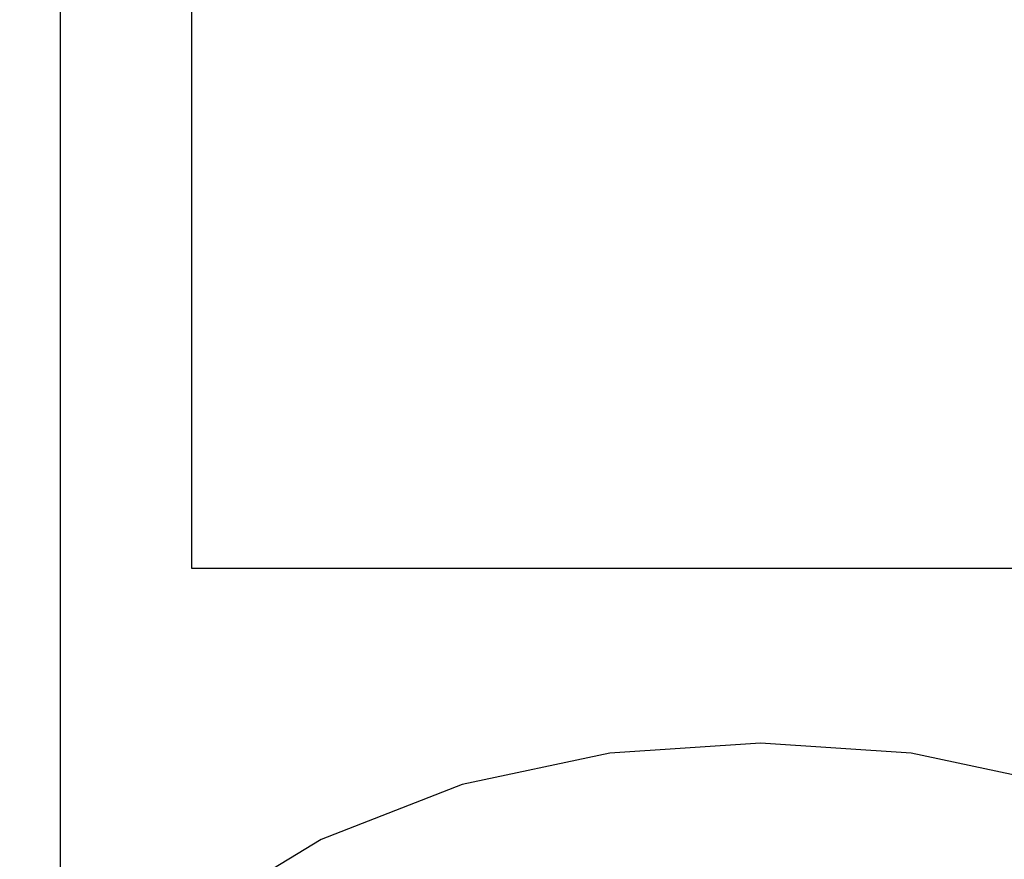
# Model space of a CAD drawing. Extents: x 70 to 816, y 33 to 540.
# Tile 8 of 23: x 420 to 431, y 420 to 430. Entities that reach past the tile are written whole.
import ezdxf

# ---------------------------------------------------------------- set-up
doc = ezdxf.new("R2010")
doc.units = 0
doc.header["$LTSCALE"] = 46.2
doc.layers.get('0').update_dxf_attribs({"linetype": 'CONTINUOUS'})
for name, color, linetype in [('ALL_CURVE', 7, 'CONTINUOUS'), ('ALL_DIM', 7, 'CONTINUOUS'), ('ALL_FEATURES', 7, 'CONTINUOUS')]:
    doc.layers.add(name, color=color, linetype=linetype)
doc.dimstyles.get("Standard").update_dxf_attribs({"dimtxt": 2.5, "dimasz": 2.5, "dimexe": 1.25, "dimexo": 0.625, "dimtad": 1, "dimcen": 2.5, "dimazin": 3, "dimtfac": 1, "dimtmove": 0, "dimatfit": 3})

# ---------------------------------------------------------------- blocks, each defined once
blk = doc.blocks.new('_OPEN')
at = {"color": 0, "linetype": 'BYBLOCK'}
for p, q in [((0, 0), (-1, 0.25)), ((-1, -0.25), (0, 0)), ((-1, 0), (0, 0))]:
    blk.add_line(p, q, dxfattribs=at)
blk = doc.blocks.new('*D15')
at = {"layer": 'ALL_DIM', "color": 2, "linetype": 'CONTINUOUS'}
for p, q in [((422, 457.5), (320, 457.5)), ((322, 457.5), (322, 360)), ((322, 262.5), (322, 360)), ((422, 262.5), (320, 262.5))]:
    blk.add_line(p, q, dxfattribs=at)
at = {"layer": 'ALL_DIM', "color": 2, "linetype": 'CONTINUOUS', "xscale": 4, "yscale": 4, "zscale": 4}
for p, rotation in [((322, 457.5), 90), ((322, 262.5), 270)]:
    blk.add_blockref('_OPEN', p, dxfattribs=dict(at, rotation=rotation))

msp = doc.modelspace()

# ---------------------------------------------------------------- linework, layer by layer
at = {"layer": 'ALL_CURVE', "color": 4, "linetype": 'CONTINUOUS'}
for p, q in [((421.5, 423.5), (421.5, 430)), ((439.5, 423.5), (421.5, 423.5))]:
    msp.add_line(p, q, dxfattribs=at)
at = {"layer": 'ALL_FEATURES', "color": 7, "linetype": 'CONTINUOUS'}
msp.add_line((420, 273.009), (420, 439), dxfattribs=at)
msp.add_lwpolyline([(434.5, 419.5), (433.019, 420.399), (431.411, 421.027), (429.724, 421.387), (428.002, 421.5), (426.279, 421.387), (424.591, 421.027), (422.981, 420.399), (421.5, 419.5)], dxfattribs=at)

# ---------------------------------------------------------------- dimensions: what is measured, and where the dimension line sits
at = {"layer": 'ALL_DIM', "color": 2, "linetype": 'CONTINUOUS'}
dim = msp.add_linear_dim(base=(322, 262.5), p1=(422, 457.5), p2=(422, 262.5), angle=270, dimstyle='Standard', dxfattribs=at)
dim.commit()
dim.dimension.update_dxf_attribs({"geometry": '*D15', "text_midpoint": (320.4, 351.744), "dimtype": 128})

doc.saveas('drawing.dxf')
